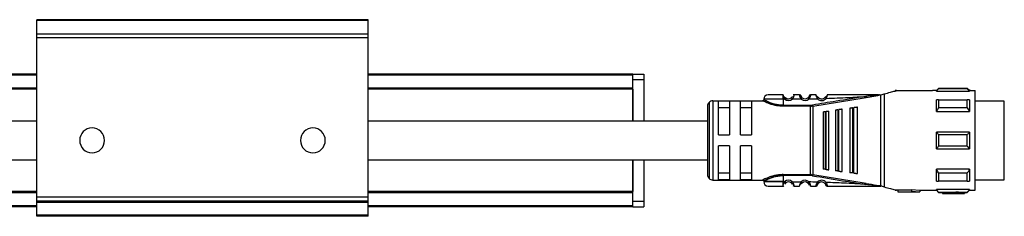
# Model space of a CAD drawing. Header units: millimetres. Extents: x -741 to 2698, y 394 to 730.
# Tile 11 of 16: x 546 to 724, y 394 to 430. Entities that reach past the tile are written whole.
import ezdxf

# ---------------------------------------------------------------- set-up
doc = ezdxf.new("R2010")
doc.units = ezdxf.units.MM

# ---------------------------------------------------------------- blocks, each defined once
blk = doc.blocks.new('Drawing View3')
at = {"color": 7, "linetype": 'Continuous', "lineweight": 25}
for p, q in [((740, 25.3), (680, 25.3)), ((680, 25.16), (680, 25.3)), ((740, 25.16), (680, 25.16)), ((680, 22.7), (680, 25.16)), ((740, 25.16), (740, 25.3)), ((740, 22.7), (740, 25.16)), ((740, 22.7), (680, 22.7)), ((680, 22.05), (680, 22.7)), ((740, 22.05), (680, 22.05)), ((680, -6.75), (680, 22.05)), ((740, 22.05), (740, 22.7)), ((740, -6.75), (740, 22.05)), ((680, 15.5), (0, 15.5)), ((680, 15.3), (0, 15.3)), ((788, 15.5), (740, 15.5)), ((788, 15.3), (740, 15.3)), ((788, 15.5), (790, 15.5)), ((788, 15.3), (788, 15.5)), ((788, 12.95), (788, 15.3)), ((788, 14.5), (790, 14.5)), ((790, 15.5), (790, 14.5)), ((790, 14.5), (790, 7)), ((680, 12.95), (0, 12.95)), ((680, 12.75), (0, 12.75)), ((788, 12.95), (740, 12.95)), ((788, 12.75), (740, 12.75)), ((788, 12.75), (788, 12.95)), ((788, 12.75), (788, 7)), ((788, 7), (788, 12.75)), ((835.77, 12.5), (835.5, 12.5)), ((835.5, 12.5), (835.5, 12.43)), ((835.77, 12.5), (842.29, 12.5)), ((843, 12.5), (842.29, 12.5)), ((843.4, 12.9), (843, 12.5)), ((843, 12.37), (843, 12.5)), ((848.6, 12.9), (843.4, 12.9)), ((848.6, 12.84), (843.4, 12.84)), ((849, 12.5), (848.6, 12.9)), ((848.6, 12.84), (848.6, 12.9)), ((849.2, 12.5), (849, 12.5)), ((849, 12.5), (849, 12.37)), ((849.2, 12.5), (850, 12.5)), ((850, -5.5), (850, 12.5)), ((815.2, 11.73), (815.19, 11.75)), ((815.2, 11.72), (815.2, 11.73)), ((815.2, 10.95), (815.2, 9.85)), ((815.52, 10.95), (815.2, 10.95)), ((815.52, 10.95), (815.71, 11.18)), ((818.49, 10.97), (816.89, 10.96)), ((818.19, 11.75), (817.21, 11.75)), ((818.49, 10.97), (818.69, 11.2)), ((819.74, 11.2), (819.72, 11.21)), ((819.92, 11.54), (819.91, 11.5)), ((820.6, 9.71), (830.26, 11.27)), ((821.63, 11.22), (821.65, 11.24)), ((822.8, 11.26), (822.78, 11.28)), ((830.26, 11.27), (832.03, 11.58)), ((832.49, 11.75), (832.72, 11.75)), ((832.72, 11.75), (832.93, 11.75)), ((832.95, -4.75), (832.95, 11.75)), ((833, 11.76), (833.52, 11.9)), ((833.52, 11.9), (833.52, -4.9)), ((843, 12.37), (849, 12.37)), ((843.4, 10.85), (848.6, 10.85)), ((849, 10.84), (849, 8.71)), ((801.5, 9.65), (801.5, -2.65)), ((801.79, 10.36), (801.79, -3.36)), ((802.5, 10.65), (802.5, -3.65)), ((802.5, 10.65), (811.5, 10.65)), ((805.5, 10.58), (803.5, 10.58)), ((803.5, 4.5), (803.5, 10.58)), ((803.5, 9.42), (805.5, 9.42)), ((805.5, 10.58), (805.5, 4.5)), ((807.5, 4.5), (807.5, 10.58)), ((809.5, 10.58), (807.5, 10.58)), ((807.5, 9.42), (809.5, 9.42)), ((809.5, 10.58), (809.5, 4.5)), ((815.2, 9.85), (820.17, 9.85)), ((820.17, 9.68), (815.2, 9.68)), ((820.17, 9.85), (820.17, 9.68)), ((820.17, -2.68), (820.17, 9.68)), ((820.57, 9.88), (820.6, 9.71)), ((820.6, 9.71), (820.6, -2.71)), ((824.7, 8.97), (824.7, -1.97)), ((825.13, 9.03), (825.33, 9.05)), ((825.13, 9.03), (825.13, -2.03)), ((825.9, -2.13), (825.9, 9.13)), ((827.3, 9.31), (827.3, -2.31)), ((827.81, 9.38), (827.81, -2.38)), ((828.1, 9.42), (828.01, 9.41)), ((828.01, -2.41), (828.01, 9.41)), ((828.7, -2.5), (828.7, 9.5)), ((848.6, 9.38), (843.4, 9.38)), ((855.3, 10.62), (850, 10.62)), ((855.3, 7.69), (855.3, 10.62)), ((822.5, 8.68), (822.5, -1.68)), ((822.84, 8.73), (823.04, 8.75)), ((822.84, 8.73), (822.84, -1.73)), ((823.5, -1.81), (823.5, 8.81)), ((843, 8.71), (849, 8.71)), ((855.3, -3.62), (855.3, 7.69)), ((803.5, 4.5), (805.5, 4.5)), ((807.5, 4.5), (809.5, 4.5)), ((849, 5), (843, 5)), ((843.4, 4.56), (848.6, 4.56)), ((849, 5), (849, 2)), ((805.5, 2.5), (803.5, 2.5)), ((803.5, -3.58), (803.5, 2.5)), ((805.5, 2.5), (805.5, -3.58)), ((809.5, 2.5), (807.5, 2.5)), ((807.5, -3.58), (807.5, 2.5)), ((809.5, 2.5), (809.5, -3.58)), ((843, 2), (849, 2)), ((848.6, 2.44), (843.4, 2.44)), ((788, 0), (788, -5.75)), ((788, -5.75), (788, 0)), ((790, 0), (790, -7.5)), ((823.04, -1.75), (822.84, -1.73)), ((843, -3.84), (843, -1.71)), ((849, -1.71), (843, -1.71)), ((805.5, -2.42), (803.5, -2.42)), ((809.5, -2.42), (807.5, -2.42)), ((815.2, -2.68), (820.17, -2.68)), ((820.17, -2.85), (815.2, -2.85)), ((820.17, -2.85), (820.17, -2.68)), ((820.57, -2.88), (820.6, -2.71)), ((830.26, -4.27), (820.6, -2.71)), ((825.33, -2.05), (825.13, -2.03)), ((828.01, -2.41), (827.81, -2.38)), ((828.01, -2.41), (828.1, -2.42)), ((843.4, -2.38), (848.6, -2.38)), ((790.01, -5.26), (790, -5.26)), ((790.01, -5.64), (790.01, -5.26)), ((802.5, -3.65), (811.5, -3.65)), ((803.5, -3.58), (805.5, -3.58)), ((807.5, -3.58), (809.5, -3.58)), ((815.19, -4.75), (815.2, -4.72)), ((815.2, -3.95), (815.52, -3.95)), ((816.89, -3.96), (816.69, -4.18)), ((816.89, -3.96), (818.49, -3.97)), ((817.21, -4.75), (818.19, -4.75)), ((818.68, -4.18), (818.69, -4.2)), ((819.93, -4), (819.72, -4.21)), ((821.63, -4.22), (821.65, -4.24)), ((822.78, -4.28), (823.01, -4.08)), ((832.72, -4.75), (832.49, -4.75)), ((832.72, -4.75), (832.95, -4.75)), ((848.6, -3.85), (843.4, -3.85)), ((850, -3.62), (855.3, -3.62)), ((680, -5.75), (0, -5.75)), ((680, -5.95), (0, -5.95)), ((740, -6.75), (680, -6.75)), ((680, -7.5), (680, -6.75)), ((788, -5.75), (740, -5.75)), ((788, -5.95), (740, -5.95)), ((740, -7.5), (740, -6.75)), ((788, -5.95), (788, -5.75)), ((788, -8.3), (788, -5.95)), ((790.01, -8.26), (790.01, -5.64)), ((835.5, -5.43), (835.5, -5.5)), ((835.5, -5.5), (835.77, -5.5)), ((836, -5.5), (835.77, -5.5)), ((838.5, -5.47), (836, -5.47)), ((836, -5.47), (836, -5.77)), ((836, -5.77), (836, -5.8)), ((836, -5.77), (838.5, -5.77)), ((836, -5.8), (840, -5.8)), ((838.5, -5.38), (840, -5.5)), ((838.5, -5.38), (838.5, -5.69)), ((838.5, -5.69), (840, -5.8)), ((838.5, -5.69), (838.5, -5.77)), ((840, -5.5), (842.29, -5.5)), ((840, -5.5), (840, -5.8)), ((842.3, -5.5), (843, -5.5)), ((849, -5.37), (843, -5.37)), ((843, -5.5), (843.4, -5.9)), ((843.4, -5.84), (848.6, -5.84)), ((843.4, -5.84), (843.4, -5.9)), ((843.4, -5.9), (844.1, -5.9)), ((846.5, -5.89), (844.1, -5.89)), ((844.1, -5.89), (844.1, -6.09)), ((844.1, -6.09), (844.1, -6.1)), ((844.1, -6.09), (846.5, -6.09)), ((844.1, -6.1), (848.1, -6.1)), ((846.5, -5.85), (846.5, -6.05)), ((846.5, -6.05), (846.5, -6.09)), ((848.1, -5.9), (848.6, -5.9)), ((848.1, -5.9), (848.1, -6.1)), ((848.6, -5.9), (849, -5.5)), ((849, -5.37), (849, -5.5)), ((849, -5.5), (849.2, -5.5)), ((849.2, -5.5), (850, -5.5)), ((680, -8.3), (0, -8.3)), ((680, -8.5), (0, -8.5)), ((740, -7.5), (680, -7.5)), ((680, -7.7), (680, -7.5)), ((740, -7.7), (680, -7.7)), ((680, -10), (680, -7.7)), ((740, -7.7), (740, -7.5)), ((740, -10), (740, -7.7)), ((788, -8.3), (740, -8.3)), ((788, -8.5), (740, -8.5)), ((788, -7.5), (790, -7.5)), ((788, -8.5), (788, -8.3)), ((788, -8.5), (790, -8.5)), ((790, -7.5), (790, -8.5)), ((790, -8.26), (790.01, -8.26)), ((740, -10), (680, -10)), ((680, -10.2), (680, -10)), ((740, -10.2), (680, -10.2)), ((740, -10.2), (740, -10))]:
    blk.add_line(p, q, dxfattribs=at)
at = {"color": 7, "linetype": 'Continuous', "lineweight": 25, "flags": 128}
for points in [[(815.2, 10.95), (814, 10.95), (812.95, 10.95), (812.17, 10.95), (811.75, 10.95), (811.7, 10.95)], [(843, 8.71), (843, 9.02), (843, 9.31), (843, 9.59), (843, 9.86), (843, 10.12), (843, 10.37), (843, 10.61), (843, 10.84)], [(843.4, 10.85), (843.4, 10.69), (843.4, 10.52), (843.4, 10.34), (843.4, 10.16), (843.4, 9.97), (843.4, 9.78), (843.4, 9.58), (843.4, 9.38)], [(848.6, 9.38), (848.6, 9.58), (848.6, 9.78), (848.6, 9.97), (848.6, 10.16), (848.6, 10.34), (848.6, 10.52), (848.6, 10.69), (848.6, 10.85)], [(825.33, -2.05), (825.33, -0.82), (825.33, 0.54), (825.33, 2), (825.33, 3.5), (825.33, 5), (825.33, 6.46), (825.33, 7.82), (825.33, 9.05)], [(827.81, 9.38), (827.93, 9.4), (828.01, 9.41)], [(823.04, -1.75), (823.04, -0.58), (823.04, 0.71), (823.04, 2.08), (823.04, 3.5), (823.04, 4.92), (823.04, 6.29), (823.04, 7.58), (823.04, 8.75)], [(843, 2), (843, 2.37), (843, 2.75), (843, 3.12), (843, 3.5), (843, 3.88), (843, 4.25), (843, 4.63), (843, 5)], [(843.4, 4.56), (843.4, 4.29), (843.4, 4.03), (843.4, 3.76), (843.4, 3.5), (843.4, 3.24), (843.4, 2.97), (843.4, 2.71), (843.4, 2.44)], [(848.6, 2.44), (848.6, 2.71), (848.6, 2.97), (848.6, 3.24), (848.6, 3.5), (848.6, 3.76), (848.6, 4.03), (848.6, 4.29), (848.6, 4.56)], [(849, -1.71), (849, -2.02), (849, -2.31), (849, -2.59), (849, -2.86), (849, -3.12), (849, -3.37), (849, -3.61), (849, -3.84)], [(815.2, -2.85), (815.2, -3.47), (815.2, -3.95)], [(843.4, -2.38), (843.4, -2.58), (843.4, -2.78), (843.4, -2.97), (843.4, -3.16), (843.4, -3.34), (843.4, -3.52), (843.4, -3.69), (843.4, -3.85)], [(848.6, -3.85), (848.6, -3.69), (848.6, -3.52), (848.6, -3.34), (848.6, -3.16), (848.6, -2.97), (848.6, -2.78), (848.6, -2.58), (848.6, -2.38)], [(815.2, -3.95), (814, -3.95), (812.95, -3.95), (812.17, -3.95), (811.75, -3.95), (811.7, -3.95)], [(811.7, -3.95), (811.75, -3.95), (812.17, -3.95), (812.95, -3.95), (814, -3.95), (815.2, -3.95)], [(843, -5.5), (843, -5.49), (843, -5.47), (843, -5.43), (843, -5.37)], [(848.6, -5.9), (848.6, -5.9), (848.6, -5.89), (848.6, -5.87), (848.6, -5.84)]]:
    blk.add_lwpolyline(points, dxfattribs=at)
at = {"color": 7, "linetype": 'Continuous', "lineweight": 25}
for centre, radius, start, end in [((986.5, 12.89), 143.1, 179.9966, 180.0205), ((812.5, 10.95), 0.8, 89.9996, 179.9996), ((816.2, 11.75), 1.05, 229.5999, 310.9287), ((816.2, 11.75), 0.75, 229.5945, 310.9271), ((818.19, 11.45), 0.3, 16.6017, 90.0042), ((819.2, 11.75), 1.05, 227.6552, 314.3629), ((819.2, 11.75), 0.75, 227.6553, 314.363), ((822.2, 11.75), 1.05, 222.867, 320.7053), ((822.2, 11.75), 0.75, 222.867, 320.7053), ((802.5, 9.65), 1, 135, 180), ((802.5, 9.65), 1, 90, 135), ((820.17, 12.28), 2.43, 270.0027, 279.4582), ((690, 3.5), 2.25, 0, 180), ((730, 3.5), 2.25, 0, 180), ((690, 3.5), 2.25, 180, 0), ((730, 3.5), 2.25, 180, 0), ((802.5, -2.65), 1, 180, 225), ((802.5, -2.65), 1, 225, 270), ((820.17, -5.28), 2.43, 80.5416, 89.9931), ((812.5, -3.95), 0.8, 180.0004, 270.0004), ((816.2, -4.75), 1.05, 49.0731, 130.3811), ((816.2, -4.75), 0.75, 49.0731, 130.4057), ((819.2, -4.75), 1.05, 45.6392, 132.3453), ((819.2, -4.75), 0.75, 45.6374, 132.3465), ((822.2, -4.75), 1.05, 39.3083, 137.1337), ((822.2, -4.75), 0.75, 39.2948, 137.1337)]:
    blk.add_arc(centre, radius, start, end, dxfattribs=at)
for points, knots in [([(835.5, 12.43), (835.59, 12.45), (835.74, 12.49), (835.76, 12.5), (835.77, 12.5)], [0, 0, 0, 0, 0.597948, 1, 1, 1, 1]), ([(843, 12.37), (843.07, 12.46), (843.2, 12.62), (843.34, 12.77), (843.4, 12.84)], [0, 0, 0, 0, 0.553792, 1, 1, 1, 1]), ([(848.6, 12.84), (848.68, 12.75), (848.81, 12.6), (848.94, 12.44), (849, 12.37)], [0, 0, 0, 0, 0.5661892, 1, 1, 1, 1]), ([(811.7, 10.85), (811.7, 10.83), (811.69, 10.79), (811.67, 10.74), (811.64, 10.71), (811.61, 10.68), (811.56, 10.65), (811.52, 10.65), (811.49, 10.65)], [0, 0, 0, 0, 0.239931, 0.369377, 0.501524, 0.633446, 0.762247, 1, 1, 1, 1]), ([(815.2, 9.85), (814.98, 9.86), (814.51, 9.88), (813.77, 10.01), (813.17, 10.2), (812.5, 10.45), (812.01, 10.69), (811.76, 10.82), (811.68, 10.86), (811.7, 10.85), (811.7, 10.85)], [0, 0, 0, 0, 0.119643, 0.249053, 0.420317, 0.499119, 0.748929, 0.878027, 0.999989, 1, 1, 1, 1]), ([(815.19, 11.75), (814.84, 11.75), (814.13, 11.75), (813.24, 11.75), (812.62, 11.75), (812.54, 11.75), (812.5, 11.75)], [0, 0, 0, 0, 0.25, 0.499999, 0.75, 1, 1, 1, 1]), ([(815.2, 10.95), (815.2, 11.04), (815.2, 11.21), (815.2, 11.44), (815.2, 11.63), (815.2, 11.69), (815.2, 11.72)], [0, 0, 0, 0, 0.25, 0.5, 0.75, 1, 1, 1, 1]), ([(815.2, 11.72), (815.2, 11.69), (815.21, 11.65), (815.24, 11.55), (815.25, 11.52)], [0, 0, 0, 0, 0.6620007, 1, 1, 1, 1]), ([(815.7, 11.16), (815.65, 11.19), (815.57, 11.23), (815.46, 11.32), (815.38, 11.39), (815.31, 11.46), (815.27, 11.51), (815.25, 11.52)], [0, 0, 0, 0, 0.304592, 0.475762, 0.660934, 0.858724, 1, 1, 1, 1]), ([(815.7, 11.16), (815.65, 11.19), (815.57, 11.23), (815.46, 11.32), (815.38, 11.39), (815.31, 11.46), (815.27, 11.51), (815.25, 11.52)], [0, 0, 0, 0, 0.305354, 0.476954, 0.662588, 0.860872, 1, 1, 1, 1]), ([(815.25, 11.52), (815.26, 11.49), (815.28, 11.4), (815.36, 11.19), (815.47, 11.03), (815.52, 10.95)], [0, 0, 0, 0, 0.189153, 0.574673, 1, 1, 1, 1]), ([(816.87, 11.41), (816.87, 11.41), (816.86, 11.39), (816.83, 11.35), (816.8, 11.29), (816.75, 11.24), (816.71, 11.2), (816.69, 11.18)], [0, 0, 0, 0, 0.05277, 0.298048, 0.531365, 0.762116, 1, 1, 1, 1]), ([(817.21, 11.75), (817.21, 11.74), (817.2, 11.74), (817.19, 11.67), (817.16, 11.58), (817.11, 11.43), (817.04, 11.21), (816.94, 11.04), (816.89, 10.96)], [0, 0, 0, 0, 0.144729, 0.283823, 0.416344, 0.542823, 0.779088, 1, 1, 1, 1]), ([(817.21, 11.75), (817.17, 11.75), (817.12, 11.74), (817.08, 11.72), (817.06, 11.71)], [0, 0, 0, 0, 0.608644, 1, 1, 1, 1]), ([(818.49, 10.97), (818.44, 11.07), (818.35, 11.21), (818.29, 11.4), (818.25, 11.52), (818.22, 11.62), (818.2, 11.69), (818.19, 11.74), (818.19, 11.75), (818.19, 11.75)], [0, 0, 0, 0, 0.260575, 0.380139, 0.506889, 0.633746, 0.751654, 0.873628, 1, 1, 1, 1]), ([(818.35, 11.66), (818.33, 11.67), (818.29, 11.68), (818.24, 11.69), (818.21, 11.69), (818.2, 11.68)], [0, 0, 0, 0, 0.424524, 0.840171, 1, 1, 1, 1]), ([(818.43, 11.63), (818.42, 11.65), (818.39, 11.67), (818.35, 11.67), (818.3, 11.62), (818.28, 11.55), (818.27, 11.51)], [0, 0, 0, 0, 0.224534, 0.468361, 0.728158, 1, 1, 1, 1]), ([(818.48, 11.32), (818.48, 11.35), (818.47, 11.42), (818.47, 11.49), (818.48, 11.51), (818.48, 11.51), (818.48, 11.51)], [0, 0, 0, 0, 0.341782, 0.667757, 0.972953, 1, 1, 1, 1]), ([(818.68, 11.18), (818.66, 11.2), (818.61, 11.25), (818.55, 11.33), (818.5, 11.41), (818.48, 11.46), (818.47, 11.48)], [0, 0, 0, 0, 0.237806, 0.481918, 0.735525, 1, 1, 1, 1]), ([(818.69, 11.2), (818.67, 11.22), (818.63, 11.26), (818.58, 11.32), (818.55, 11.38), (818.51, 11.44), (818.48, 11.52), (818.48, 11.53), (818.48, 11.54)], [0, 0, 0, 0, 0.128473, 0.244247, 0.350551, 0.471184, 0.69326, 1, 1, 1, 1]), ([(819.93, 11.49), (819.92, 11.47), (819.9, 11.42), (819.86, 11.34), (819.8, 11.26), (819.76, 11.22), (819.74, 11.2)], [0, 0, 0, 0, 0.264832, 0.518399, 0.762522, 1, 1, 1, 1]), ([(819.93, 11), (819.91, 11.03), (819.85, 11.08), (819.78, 11.15), (819.74, 11.19), (819.74, 11.2), (819.74, 11.2)], [0, 0, 0, 0, 0.325293, 0.650586, 0.975879, 1, 1, 1, 1]), ([(819.97, 11.63), (819.97, 11.63), (819.94, 11.6), (819.93, 11.57), (819.92, 11.54)], [0, 0, 0, 0, 0.1013506, 1, 1, 1, 1]), ([(819.92, 11.51), (819.92, 11.51), (819.93, 11.5), (819.93, 11.43), (819.93, 11.37), (819.93, 11.33)], [0, 0, 0, 0, 0.302275, 0.642106, 1, 1, 1, 1]), ([(820.21, 11.75), (820.2, 11.75), (820.2, 11.74), (820.19, 11.69), (820.17, 11.62), (820.15, 11.53), (820.11, 11.41), (820.05, 11.23), (819.98, 11.09), (819.93, 11)], [0, 0, 0, 0, 0.130596, 0.2435984, 0.3652226, 0.4900357, 0.6231382, 0.7531385, 1, 1, 1, 1]), ([(819.93, 11), (820.21, 11.01), (820.71, 11.02), (821.21, 11.03), (821.43, 11.04)], [0, 0, 0, 0, 0.560003, 1, 1, 1, 1]), ([(820.13, 11.52), (820.12, 11.55), (820.1, 11.62), (820.05, 11.67), (820.01, 11.67), (819.98, 11.64), (819.97, 11.63)], [0, 0, 0, 0, 0.272663, 0.533197, 0.776768, 1, 1, 1, 1]), ([(820.19, 11.69), (820.18, 11.69), (820.16, 11.69), (820.11, 11.68), (820.07, 11.67), (820.05, 11.66)], [0, 0, 0, 0, 0.138915, 0.565007, 1, 1, 1, 1]), ([(820.15, 11.54), (820.17, 11.59), (820.19, 11.68), (820.2, 11.74), (820.2, 11.75), (820.21, 11.75)], [0, 0, 0, 0, 0.461752, 0.729508, 1, 1, 1, 1]), ([(821.19, 11.75), (821.01, 11.75), (820.68, 11.75), (820.35, 11.75), (820.21, 11.75)], [0, 0, 0, 0, 0.559996, 1, 1, 1, 1]), ([(830.23, 11.45), (828.43, 11.16), (825.2, 10.65), (821.98, 10.12), (820.57, 9.88)], [0, 0, 0, 0, 0.5601316, 1, 1, 1, 1]), ([(821.43, 11.04), (821.39, 11.12), (821.32, 11.26), (821.27, 11.43), (821.22, 11.57), (821.2, 11.68), (821.19, 11.74), (821.19, 11.75), (821.19, 11.75)], [0, 0, 0, 0, 0.254121, 0.381809, 0.507323, 0.736087, 0.865704, 1, 1, 1, 1]), ([(821.64, 11.22), (821.62, 11.24), (821.58, 11.26), (821.51, 11.31), (821.43, 11.37), (821.36, 11.44), (821.29, 11.51), (821.25, 11.55), (821.23, 11.57)], [0, 0, 0, 0, 0.1423524, 0.2952263, 0.4601207, 0.6377915, 0.8270407, 1, 1, 1, 1]), ([(821.43, 11.04), (821.46, 11.06), (821.52, 11.12), (821.59, 11.18), (821.63, 11.22), (821.63, 11.22), (821.63, 11.22)], [0, 0, 0, 0, 0.329331, 0.658662, 0.987992, 1, 1, 1, 1]), ([(823.17, 11.58), (823.15, 11.56), (823.11, 11.53), (823.05, 11.46), (822.98, 11.4), (822.91, 11.34), (822.85, 11.3), (822.81, 11.27), (822.79, 11.26)], [0, 0, 0, 0, 0.165586, 0.356662, 0.535912, 0.702186, 0.856372, 1, 1, 1, 1]), ([(823.01, 11.09), (822.98, 11.11), (822.92, 11.16), (822.85, 11.22), (822.8, 11.26), (822.8, 11.26), (822.8, 11.26)], [0, 0, 0, 0, 0.329696, 0.659392, 0.9890881, 1, 1, 1, 1]), ([(823.17, 11.58), (823.17, 11.57), (823.16, 11.54), (823.14, 11.45), (823.1, 11.3), (823.05, 11.17), (823.01, 11.09)], [0, 0, 0, 0, 0.069566, 0.299348, 0.533277, 1, 1, 1, 1]), ([(823.01, 11.09), (824.36, 11.14), (826.77, 11.23), (829.17, 11.38), (830.23, 11.45)], [0, 0, 0, 0, 0.560035, 1, 1, 1, 1]), ([(823.21, 11.75), (823.2, 11.75), (823.2, 11.74), (823.19, 11.69), (823.18, 11.62), (823.17, 11.58)], [0, 0, 0, 0, 0.2940392, 0.5784955, 1, 1, 1, 1]), ([(832.49, 11.75), (830.76, 11.75), (827.67, 11.75), (824.57, 11.75), (823.21, 11.75)], [0, 0, 0, 0, 0.55991, 1, 1, 1, 1]), ([(832.31, 11.69), (832.07, 11.66), (831.38, 11.59), (830.69, 11.51), (830.23, 11.45)], [0, 0, 0, 0, 0.336936, 1, 1, 1, 1]), ([(830.23, 11.45), (830.23, 11.44), (830.24, 11.43), (830.24, 11.39), (830.25, 11.34), (830.26, 11.3), (830.26, 11.28), (830.26, 11.27)], [0, 0, 0, 0, 0.091603, 0.249514, 0.4999, 0.764636, 1, 1, 1, 1]), ([(832.03, 11.58), (832.15, 11.6), (832.37, 11.63), (832.62, 11.69), (832.71, 11.73), (832.72, 11.73), (832.73, 11.74), (832.72, 11.75), (832.72, 11.75), (832.72, 11.75)], [0, 0, 0, 0, 0.4940679, 0.8859726, 0.9242419, 0.9451023, 0.9632225, 0.9808223, 1, 1, 1, 1]), ([(832.49, 11.75), (832.55, 11.75), (832.61, 11.75), (832.68, 11.75), (832.69, 11.74), (832.7, 11.74), (832.7, 11.74), (832.7, 11.74), (832.7, 11.74), (832.7, 11.74), (832.7, 11.74), (832.68, 11.73), (832.54, 11.71), (832.41, 11.7), (832.31, 11.69)], [0, 0, 0, 0, 0.265411, 0.325307, 0.338215, 0.348853, 0.353315, 0.357365, 0.359355, 0.361401, 0.36591, 0.37717, 0.482443, 1, 1, 1, 1]), ([(832.95, 11.75), (832.95, 11.75), (832.94, 11.75), (832.93, 11.75), (832.93, 11.75)], [0, 0, 0, 0, 0.5523958, 1, 1, 1, 1]), ([(832.95, 11.75), (832.96, 11.75), (832.98, 11.75), (832.99, 11.76), (833, 11.76)], [0, 0, 0, 0, 0.5006137, 1, 1, 1, 1]), ([(833.52, 11.9), (833.92, 12.01), (834.72, 12.22), (835.24, 12.36), (835.5, 12.43)], [0, 0, 0, 0, 0.503559, 1, 1, 1, 1]), ([(843.4, 10.85), (843.32, 10.85), (843.19, 10.84), (843.06, 10.84), (843, 10.84)], [0, 0, 0, 0, 0.566189, 1, 1, 1, 1]), ([(849, 10.84), (848.93, 10.84), (848.8, 10.84), (848.66, 10.85), (848.6, 10.85)], [0, 0, 0, 0, 0.553792, 1, 1, 1, 1]), ([(814.21, 9.76), (814.12, 9.77), (813.78, 9.82), (813.23, 9.96), (812.61, 10.16), (812.11, 10.37), (811.76, 10.53), (811.53, 10.63), (811.51, 10.64), (811.5, 10.65)], [0, 0, 0, 0, 0.058005, 0.221383, 0.387996, 0.55011, 0.713007, 0.864869, 1, 1, 1, 1]), ([(815.2, 9.68), (815, 9.68), (814.66, 9.68), (814.34, 9.74), (814.21, 9.76)], [0, 0, 0, 0, 0.575662, 1, 1, 1, 1]), ([(820.17, 9.68), (820.21, 9.68), (820.28, 9.68), (820.35, 9.68), (820.38, 9.69)], [0, 0, 0, 0, 0.559726, 1, 1, 1, 1]), ([(820.6, 9.71), (820.56, 9.71), (820.49, 9.7), (820.41, 9.69), (820.38, 9.69)], [0, 0, 0, 0, 0.559933, 1, 1, 1, 1]), ([(825.13, 9.03), (825.1, 9.02), (825.05, 9.02), (824.95, 9), (824.83, 8.99), (824.72, 8.97), (824.71, 8.97), (824.7, 8.97)], [0, 0, 0, 0, 0.097342, 0.196469, 0.405839, 0.669699, 1, 1, 1, 1]), ([(825.4, 9.06), (825.39, 9.06), (825.36, 9.06), (825.34, 9.06), (825.33, 9.05)], [0, 0, 0, 0, 0.559949, 1, 1, 1, 1]), ([(825.9, 9.13), (825.89, 9.13), (825.88, 9.13), (825.76, 9.11), (825.62, 9.09), (825.49, 9.08), (825.43, 9.07), (825.4, 9.06)], [0, 0, 0, 0, 0.3057903, 0.5705685, 0.8013867, 0.9041325, 1, 1, 1, 1]), ([(827.81, 9.38), (827.78, 9.38), (827.72, 9.37), (827.6, 9.35), (827.45, 9.34), (827.32, 9.32), (827.31, 9.32), (827.3, 9.31)], [0, 0, 0, 0, 0.095969, 0.193666, 0.400239, 0.664134, 1, 1, 1, 1]), ([(828.7, 9.5), (828.69, 9.5), (828.67, 9.5), (828.52, 9.48), (828.35, 9.45), (828.21, 9.43), (828.13, 9.43), (828.1, 9.42)], [0, 0, 0, 0, 0.325938, 0.603471, 0.815327, 0.910521, 1, 1, 1, 1]), ([(843, 8.71), (843.07, 8.84), (843.2, 9.06), (843.34, 9.28), (843.4, 9.38)], [0, 0, 0, 0, 0.553742, 1, 1, 1, 1]), ([(848.6, 9.38), (848.68, 9.25), (848.81, 9.03), (848.94, 8.81), (849, 8.71)], [0, 0, 0, 0, 0.566235, 1, 1, 1, 1]), ([(822.5, 8.68), (822.51, 8.68), (822.52, 8.68), (822.6, 8.69), (822.7, 8.71), (822.78, 8.72), (822.82, 8.72), (822.84, 8.73)], [0, 0, 0, 0, 0.323921, 0.5874, 0.803788, 0.901229, 1, 1, 1, 1]), ([(823.1, 8.76), (823.09, 8.76), (823.07, 8.76), (823.05, 8.75), (823.04, 8.75)], [0, 0, 0, 0, 0.559946, 1, 1, 1, 1]), ([(823.1, 8.76), (823.15, 8.77), (823.25, 8.78), (823.38, 8.8), (823.48, 8.81), (823.49, 8.81), (823.5, 8.81)], [0, 0, 0, 0, 0.1849, 0.408712, 0.685985, 1, 1, 1, 1]), ([(680, 7), (676.43, 7), (670.63, 7), (662.64, 7), (656.25, 7), (651.05, 7), (646.63, 7), (642.45, 7), (637.17, 7), (630.8, 7), (626.19, 7), (623.7, 7)], [0, 0, 0, 0, 0.190608, 0.309154, 0.425466, 0.531381, 0.586329, 0.660593, 0.754285, 0.867416, 1, 1, 1, 1]), ([(801.5, 7), (800.02, 7), (796.84, 7), (792.24, 7), (787.97, 7), (784.47, 7), (778.74, 7), (767.49, 7), (753.66, 7), (743.5, 7), (740, 7)], [0, 0, 0, 0, 0.072031, 0.154969, 0.224443, 0.280455, 0.325416, 0.503837, 0.829386, 1, 1, 1, 1]), ([(843.4, 4.56), (843.32, 4.64), (843.19, 4.79), (843.06, 4.94), (843, 5)], [0, 0, 0, 0, 0.566189, 1, 1, 1, 1]), ([(849, 5), (848.93, 4.92), (848.8, 4.77), (848.66, 4.62), (848.6, 4.56)], [0, 0, 0, 0, 0.553792, 1, 1, 1, 1]), ([(843, 2), (843.07, 2.08), (843.2, 2.23), (843.34, 2.38), (843.4, 2.44)], [0, 0, 0, 0, 0.553792, 1, 1, 1, 1]), ([(848.6, 2.44), (848.68, 2.36), (848.81, 2.21), (848.94, 2.06), (849, 2)], [0, 0, 0, 0, 0.566189, 1, 1, 1, 1]), ([(623.7, 0), (625.68, 0), (629.36, 0), (634.46, 0), (638.74, 0), (642.23, 0), (647.96, 0), (659.22, 0), (670.81, 0), (678.74, 0), (680, 0)], [0, 0, 0, 0, 0.105343, 0.195976, 0.271907, 0.333142, 0.382281, 0.577185, 0.932836, 1, 1, 1, 1]), ([(740, 0), (745.81, 0), (753.84, 0), (764.07, 0), (770.46, 0), (775.66, 0), (780.07, 0), (784.26, 0), (789.53, 0), (795.4, 0), (799.51, 0), (801.5, 0)], [0, 0, 0, 0, 0.283625, 0.392141, 0.498631, 0.595612, 0.645852, 0.713781, 0.799508, 0.903037, 1, 1, 1, 1]), ([(822.84, -1.73), (822.82, -1.72), (822.78, -1.72), (822.7, -1.71), (822.6, -1.69), (822.52, -1.68), (822.51, -1.68), (822.5, -1.68)], [0, 0, 0, 0, 0.096571, 0.197429, 0.41274, 0.676188, 1, 1, 1, 1]), ([(823.04, -1.75), (823.05, -1.75), (823.07, -1.76), (823.09, -1.76), (823.1, -1.76)], [0, 0, 0, 0, 0.553505, 1, 1, 1, 1]), ([(823.1, -1.76), (823.12, -1.76), (823.17, -1.77), (823.26, -1.78), (823.38, -1.8), (823.48, -1.81), (823.49, -1.81), (823.5, -1.81)], [0, 0, 0, 0, 0.092113, 0.190371, 0.409273, 0.68628, 1, 1, 1, 1]), ([(843.4, -2.38), (843.32, -2.25), (843.19, -2.03), (843.06, -1.81), (843, -1.71)], [0, 0, 0, 0, 0.566235, 1, 1, 1, 1]), ([(849, -1.71), (848.93, -1.84), (848.8, -2.06), (848.66, -2.28), (848.6, -2.38)], [0, 0, 0, 0, 0.553742, 1, 1, 1, 1]), ([(815.2, -2.68), (814.98, -2.68), (814.52, -2.7), (813.82, -2.82), (813.13, -2.99), (812.54, -3.19), (812.06, -3.39), (811.73, -3.54), (811.52, -3.63), (811.51, -3.64), (811.5, -3.65)], [0, 0, 0, 0, 0.111654, 0.24051, 0.376183, 0.512093, 0.644057, 0.773959, 0.895726, 1, 1, 1, 1]), ([(811.7, -3.85), (811.7, -3.85), (811.68, -3.86), (811.76, -3.82), (812.01, -3.69), (812.5, -3.45), (813, -3.26), (813.37, -3.14), (813.77, -3.01), (814.14, -2.96), (814.29, -2.93)], [0, 0, 0, 0, 0.000008, 0.146295, 0.301126, 0.600743, 0.695253, 0.751166, 0.901022, 1, 1, 1, 1]), ([(814.29, -2.93), (814.14, -2.96), (813.69, -3.03), (813.17, -3.2), (812.5, -3.45), (812.02, -3.68), (811.74, -3.83), (811.71, -3.84), (811.7, -3.85)], [0, 0, 0, 0, 0.099022, 0.304535, 0.399056, 0.698782, 0.853692, 1, 1, 1, 1]), ([(814.29, -2.93), (814.37, -2.92), (814.66, -2.86), (814.97, -2.86), (815.2, -2.85)], [0, 0, 0, 0, 0.281586, 1, 1, 1, 1]), ([(820.38, -2.69), (820.34, -2.68), (820.27, -2.68), (820.2, -2.68), (820.17, -2.68)], [0, 0, 0, 0, 0.560115, 1, 1, 1, 1]), ([(820.38, -2.69), (820.42, -2.69), (820.49, -2.7), (820.56, -2.71), (820.6, -2.71)], [0, 0, 0, 0, 0.560253, 1, 1, 1, 1]), ([(820.57, -2.88), (822.37, -3.18), (825.59, -3.71), (828.81, -4.23), (830.23, -4.45)], [0, 0, 0, 0, 0.5598813, 1, 1, 1, 1]), ([(825.13, -2.03), (825.1, -2.02), (825.05, -2.02), (824.95, -2), (824.83, -1.99), (824.72, -1.97), (824.71, -1.97), (824.7, -1.97)], [0, 0, 0, 0, 0.095358, 0.192264, 0.405805, 0.669689, 1, 1, 1, 1]), ([(825.33, -2.05), (825.34, -2.06), (825.37, -2.06), (825.39, -2.06), (825.4, -2.06)], [0, 0, 0, 0, 0.553052, 1, 1, 1, 1]), ([(825.4, -2.06), (825.43, -2.07), (825.49, -2.08), (825.61, -2.09), (825.75, -2.11), (825.87, -2.13), (825.89, -2.13), (825.9, -2.13)], [0, 0, 0, 0, 0.0908938, 0.1877068, 0.4032213, 0.6805169, 1, 1, 1, 1]), ([(827.81, -2.38), (827.78, -2.38), (827.72, -2.37), (827.6, -2.35), (827.45, -2.34), (827.32, -2.32), (827.31, -2.32), (827.3, -2.31)], [0, 0, 0, 0, 0.09377, 0.189049, 0.400199, 0.66412, 1, 1, 1, 1]), ([(828.1, -2.42), (828.13, -2.43), (828.21, -2.43), (828.35, -2.45), (828.52, -2.48), (828.67, -2.5), (828.69, -2.5), (828.7, -2.5)], [0, 0, 0, 0, 0.089482, 0.184693, 0.396628, 0.674165, 1, 1, 1, 1]), ([(811.49, -3.65), (811.52, -3.65), (811.56, -3.65), (811.61, -3.68), (811.64, -3.71), (811.67, -3.74), (811.69, -3.79), (811.7, -3.83), (811.7, -3.85)], [0, 0, 0, 0, 0.23785, 0.366664, 0.498577, 0.630701, 0.760116, 1, 1, 1, 1]), ([(812.5, -4.75), (812.54, -4.75), (812.62, -4.75), (813.24, -4.75), (814.13, -4.75), (814.84, -4.75), (815.19, -4.75)], [0, 0, 0, 0, 0.249999, 0.499999, 0.749999, 1, 1, 1, 1]), ([(815.19, -4.75), (815.23, -4.75), (815.28, -4.74), (815.33, -4.72), (815.34, -4.71)], [0, 0, 0, 0, 0.606418, 1, 1, 1, 1]), ([(815.2, -4.72), (815.2, -4.69), (815.2, -4.63), (815.2, -4.44), (815.2, -4.21), (815.2, -4.04), (815.2, -3.95)], [0, 0, 0, 0, 0.25, 0.5, 0.75, 1, 1, 1, 1]), ([(815.2, -4.72), (815.21, -4.69), (815.22, -4.62), (815.28, -4.42), (815.37, -4.19), (815.47, -4.03), (815.52, -3.95)], [0, 0, 0, 0, 0.255033, 0.493765, 0.735694, 1, 1, 1, 1]), ([(815.52, -3.95), (815.55, -3.98), (815.6, -4.04), (815.66, -4.12), (815.71, -4.17), (815.71, -4.18), (815.71, -4.18)], [0, 0, 0, 0, 0.25, 0.5, 0.75, 1, 1, 1, 1]), ([(815.71, -4.18), (815.69, -4.2), (815.65, -4.23), (815.6, -4.29), (815.56, -4.35), (815.54, -4.39), (815.53, -4.41), (815.53, -4.41)], [0, 0, 0, 0, 0.242839, 0.47865, 0.717893, 0.970599, 1, 1, 1, 1]), ([(816.69, -4.18), (816.71, -4.2), (816.74, -4.23), (816.79, -4.29), (816.83, -4.34), (816.86, -4.39), (816.87, -4.41), (816.87, -4.41)], [0, 0, 0, 0, 0.213141, 0.435836, 0.683866, 0.93411, 1, 1, 1, 1]), ([(816.89, -3.96), (816.95, -4.05), (817.03, -4.2), (817.11, -4.39), (817.16, -4.55), (817.19, -4.67), (817.2, -4.74), (817.21, -4.74), (817.21, -4.75)], [0, 0, 0, 0, 0.257236, 0.385592, 0.515018, 0.745451, 0.869592, 1, 1, 1, 1]), ([(817.21, -4.75), (817.21, -4.74), (817.2, -4.74), (817.19, -4.67), (817.16, -4.58), (817.12, -4.43), (817.04, -4.21), (816.94, -4.04), (816.89, -3.96)], [0, 0, 0, 0, 0.145861, 0.284683, 0.416939, 0.543177, 0.7791, 1, 1, 1, 1]), ([(817.21, -4.75), (817.17, -4.75), (817.12, -4.74), (817.07, -4.72), (817.06, -4.71)], [0, 0, 0, 0, 0.6074667, 1, 1, 1, 1]), ([(818.19, -4.75), (818.19, -4.75), (818.19, -4.74), (818.21, -4.68), (818.23, -4.59), (818.27, -4.45), (818.35, -4.23), (818.45, -4.06), (818.49, -3.97)], [0, 0, 0, 0, 0.1408324, 0.2761279, 0.4063549, 0.5320392, 0.771082, 1, 1, 1, 1]), ([(818.25, -4.53), (818.26, -4.52), (818.3, -4.48), (818.37, -4.41), (818.45, -4.33), (818.56, -4.25), (818.64, -4.21), (818.68, -4.18)], [0, 0, 0, 0, 0.140673, 0.338288, 0.523574, 0.695046, 1, 1, 1, 1]), ([(818.49, -3.97), (818.52, -4), (818.57, -4.06), (818.64, -4.13), (818.67, -4.17), (818.68, -4.18), (818.68, -4.18)], [0, 0, 0, 0, 0.329544, 0.659087, 0.988631, 1, 1, 1, 1]), ([(819.72, -4.21), (819.74, -4.23), (819.78, -4.27), (819.82, -4.33), (819.86, -4.38), (819.88, -4.43), (819.9, -4.48), (819.92, -4.52), (819.92, -4.53), (819.92, -4.54)], [0, 0, 0, 0, 0.123014, 0.237615, 0.348765, 0.461883, 0.577963, 0.716125, 1, 1, 1, 1]), ([(819.74, -4.2), (819.78, -4.22), (819.85, -4.27), (819.95, -4.35), (820.03, -4.42), (820.1, -4.49), (820.14, -4.53), (820.16, -4.55)], [0, 0, 0, 0, 0.301002, 0.470144, 0.652979, 0.847956, 1, 1, 1, 1]), ([(819.74, -4.2), (819.78, -4.22), (819.85, -4.27), (819.95, -4.35), (820.03, -4.42), (820.1, -4.49), (820.14, -4.53), (820.16, -4.55)], [0, 0, 0, 0, 0.30121, 0.470472, 0.653445, 0.848578, 1, 1, 1, 1]), ([(821.43, -4.04), (821.15, -4.03), (820.65, -4.01), (820.15, -4), (819.93, -4)], [0, 0, 0, 0, 0.559997, 1, 1, 1, 1]), ([(819.93, -4), (819.98, -4.09), (820.06, -4.23), (820.12, -4.41), (820.16, -4.56), (820.19, -4.68), (820.2, -4.74), (820.2, -4.75), (820.21, -4.75)], [0, 0, 0, 0, 0.252032, 0.381501, 0.511969, 0.740869, 0.868568, 1, 1, 1, 1]), ([(820.21, -4.75), (820.2, -4.75), (820.2, -4.74), (820.19, -4.68), (820.17, -4.59), (820.16, -4.54)], [0, 0, 0, 0, 0.285763, 0.563157, 1, 1, 1, 1]), ([(820.21, -4.75), (820.39, -4.75), (820.72, -4.75), (821.05, -4.75), (821.19, -4.75)], [0, 0, 0, 0, 0.560004, 1, 1, 1, 1]), ([(821.24, -4.53), (821.24, -4.53), (821.22, -4.6), (821.21, -4.68), (821.19, -4.74), (821.19, -4.75), (821.19, -4.75)], [0, 0, 0, 0, 0.000844, 0.4845, 0.741782, 1, 1, 1, 1]), ([(821.19, -4.75), (821.19, -4.75), (821.19, -4.74), (821.2, -4.69), (821.22, -4.61), (821.23, -4.56)], [0, 0, 0, 0, 0.300875, 0.591175, 1, 1, 1, 1]), ([(821.2, -4.69), (821.21, -4.69), (821.24, -4.69), (821.29, -4.69), (821.33, -4.67), (821.34, -4.67)], [0, 0, 0, 0, 0.160881, 0.575948, 1, 1, 1, 1]), ([(821.23, -4.56), (821.23, -4.55), (821.24, -4.52), (821.27, -4.42), (821.32, -4.26), (821.39, -4.12), (821.43, -4.04)], [0, 0, 0, 0, 0.083735, 0.310847, 0.541557, 1, 1, 1, 1]), ([(821.23, -4.57), (821.25, -4.55), (821.29, -4.51), (821.36, -4.44), (821.43, -4.37), (821.51, -4.31), (821.58, -4.26), (821.62, -4.24), (821.64, -4.22)], [0, 0, 0, 0, 0.172468, 0.361821, 0.539594, 0.704586, 0.857555, 1, 1, 1, 1]), ([(821.27, -4.54), (821.28, -4.57), (821.3, -4.63), (821.34, -4.67), (821.39, -4.68), (821.42, -4.65), (821.43, -4.63)], [0, 0, 0, 0, 0.272024, 0.532114, 0.77608, 1, 1, 1, 1]), ([(821.43, -4.04), (821.46, -4.06), (821.52, -4.12), (821.59, -4.18), (821.63, -4.22), (821.63, -4.22), (821.63, -4.22)], [0, 0, 0, 0, 0.329444, 0.658887, 0.988331, 1, 1, 1, 1]), ([(821.48, -4.52), (821.47, -4.51), (821.47, -4.51), (821.45, -4.45), (821.46, -4.39), (821.46, -4.36)], [0, 0, 0, 0, 0.273145, 0.627075, 1, 1, 1, 1]), ([(821.47, -4.5), (821.47, -4.48), (821.49, -4.44), (821.53, -4.36), (821.58, -4.29), (821.62, -4.24), (821.64, -4.22)], [0, 0, 0, 0, 0.264405, 0.518064, 0.762355, 1, 1, 1, 1]), ([(822.78, -4.28), (822.79, -4.29), (822.82, -4.32), (822.84, -4.36), (822.87, -4.41), (822.89, -4.46), (822.91, -4.52), (822.92, -4.53), (822.92, -4.54)], [0, 0, 0, 0, 0.110257, 0.218192, 0.32906, 0.447725, 0.716305, 1, 1, 1, 1]), ([(822.79, -4.26), (822.81, -4.28), (822.84, -4.32), (822.88, -4.39), (822.92, -4.46), (822.93, -4.5), (822.94, -4.51)], [0, 0, 0, 0, 0.237745, 0.482004, 0.735584, 1, 1, 1, 1]), ([(822.97, -4.63), (822.97, -4.63), (822.94, -4.6), (822.93, -4.57), (822.92, -4.54)], [0, 0, 0, 0, 0.137218, 1, 1, 1, 1]), ([(822.95, -4.39), (822.95, -4.42), (822.95, -4.47), (822.94, -4.51), (822.93, -4.52), (822.93, -4.52)], [0, 0, 0, 0, 0.415272, 0.806958, 1, 1, 1, 1]), ([(822.97, -4.63), (822.98, -4.65), (823.01, -4.68), (823.06, -4.68), (823.1, -4.64), (823.12, -4.58), (823.13, -4.55)], [0, 0, 0, 0, 0.221812, 0.465472, 0.726546, 1, 1, 1, 1]), ([(830.23, -4.45), (828.89, -4.37), (826.48, -4.22), (824.07, -4.13), (823.01, -4.08)], [0, 0, 0, 0, 0.559911, 1, 1, 1, 1]), ([(823.01, -4.08), (823.05, -4.17), (823.12, -4.34), (823.18, -4.56), (823.2, -4.68), (823.2, -4.74), (823.21, -4.75), (823.21, -4.75)], [0, 0, 0, 0, 0.262172, 0.507602, 0.72834, 0.860106, 1, 1, 1, 1]), ([(823.05, -4.67), (823.07, -4.68), (823.11, -4.69), (823.16, -4.7), (823.19, -4.7), (823.2, -4.7)], [0, 0, 0, 0, 0.418305, 0.828044, 1, 1, 1, 1]), ([(823.21, -4.75), (824.94, -4.75), (828.04, -4.75), (831.13, -4.75), (832.49, -4.75)], [0, 0, 0, 0, 0.560093, 1, 1, 1, 1]), ([(830.23, -4.45), (830.24, -4.43), (830.24, -4.39), (830.25, -4.34), (830.26, -4.3), (830.26, -4.28), (830.26, -4.27)], [0, 0, 0, 0, 0.244855, 0.499998, 0.755142, 1, 1, 1, 1]), ([(832.49, -4.75), (832.55, -4.75), (832.62, -4.75), (832.69, -4.74), (832.71, -4.73), (832.71, -4.73), (832.71, -4.73), (832.72, -4.73), (832.72, -4.73), (832.72, -4.73), (832.72, -4.73), (832.71, -4.73), (832.71, -4.73), (832.69, -4.72), (832.63, -4.72), (832.27, -4.68), (831.47, -4.6), (830.7, -4.51), (830.23, -4.45)], [0, 0, 0, 0, 0.072214, 0.081722, 0.08512, 0.087091, 0.087737, 0.087997, 0.088232, 0.08846, 0.088702, 0.089289, 0.091106, 0.093934, 0.116011, 0.155655, 0.482183, 1, 1, 1, 1]), ([(830.26, -4.27), (830.9, -4.37), (831.68, -4.5), (832.49, -4.66), (832.67, -4.71), (832.7, -4.73), (832.72, -4.73), (832.72, -4.74), (832.73, -4.74), (832.72, -4.75), (832.72, -4.75), (832.72, -4.75)], [0, 0, 0, 0, 0.755693, 0.934963, 0.959842, 0.977411, 0.983893, 0.989328, 0.991876, 0.994439, 1, 1, 1, 1]), ([(832.7, -4.74), (832.7, -4.74), (832.7, -4.74), (832.69, -4.74), (832.67, -4.75), (832.65, -4.75), (832.64, -4.75)], [0, 0, 0, 0, 0.068493, 0.149045, 0.357724, 1, 1, 1, 1]), ([(833.01, -4.76), (833, -4.76), (832.98, -4.75), (832.96, -4.75), (832.95, -4.75)], [0, 0, 0, 0, 0.483169, 1, 1, 1, 1]), ([(833.52, -4.9), (833.43, -4.87), (833.27, -4.83), (833.09, -4.78), (833.01, -4.76)], [0, 0, 0, 0, 0.580302, 1, 1, 1, 1]), ([(833.52, -4.9), (833.92, -5), (834.72, -5.21), (835.24, -5.36), (835.5, -5.43)], [0, 0, 0, 0, 0.503572, 1, 1, 1, 1]), ([(843, -3.84), (843.07, -3.84), (843.2, -3.84), (843.34, -3.85), (843.4, -3.85)], [0, 0, 0, 0, 0.5537923, 1, 1, 1, 1]), ([(848.6, -3.85), (848.68, -3.85), (848.81, -3.84), (848.94, -3.84), (849, -3.84)], [0, 0, 0, 0, 0.566189, 1, 1, 1, 1]), ([(835.77, -5.5), (835.76, -5.5), (835.73, -5.49), (835.57, -5.45), (835.5, -5.43)], [0, 0, 0, 0, 0.526511, 1, 1, 1, 1]), ([(843.4, -5.84), (843.32, -5.75), (843.19, -5.6), (843.06, -5.44), (843, -5.37)], [0, 0, 0, 0, 0.566189, 1, 1, 1, 1]), ([(848.1, -5.9), (847.8, -5.9), (847.27, -5.89), (846.73, -5.86), (846.5, -5.85)], [0, 0, 0, 0, 0.559989, 1, 1, 1, 1]), ([(848.1, -6.1), (847.8, -6.1), (847.27, -6.09), (846.73, -6.06), (846.5, -6.05)], [0, 0, 0, 0, 0.559989, 1, 1, 1, 1]), ([(849, -5.37), (848.93, -5.46), (848.8, -5.62), (848.66, -5.77), (848.6, -5.84)], [0, 0, 0, 0, 0.553792, 1, 1, 1, 1])]:
    blk.add_open_spline(points, degree=3, knots=knots, dxfattribs=at)
for points in [[(816.89, 10.96), (816.86, 10.99), (816.81, 11.05), (816.75, 11.12), (816.7, 11.17), (816.69, 11.18), (816.69, 11.18)], [(815.2, 9.85), (815.2, 9.83), (815.2, 9.8), (815.2, 9.75), (815.2, 9.71), (815.2, 9.69), (815.2, 9.68)], [(815.2, -2.68), (815.2, -2.69), (815.2, -2.71), (815.2, -2.75), (815.2, -2.8), (815.2, -2.83), (815.2, -2.85)]]:
    blk.add_open_spline(points, degree=3, dxfattribs=at)

msp = doc.modelspace()

# ---------------------------------------------------------------- block references
at = {"color": 7, "linetype": 'Continuous', "lineweight": 25}
msp.add_blockref('Drawing View3', (-131.28, 404.62), dxfattribs=at)

doc.saveas('drawing.dxf')
